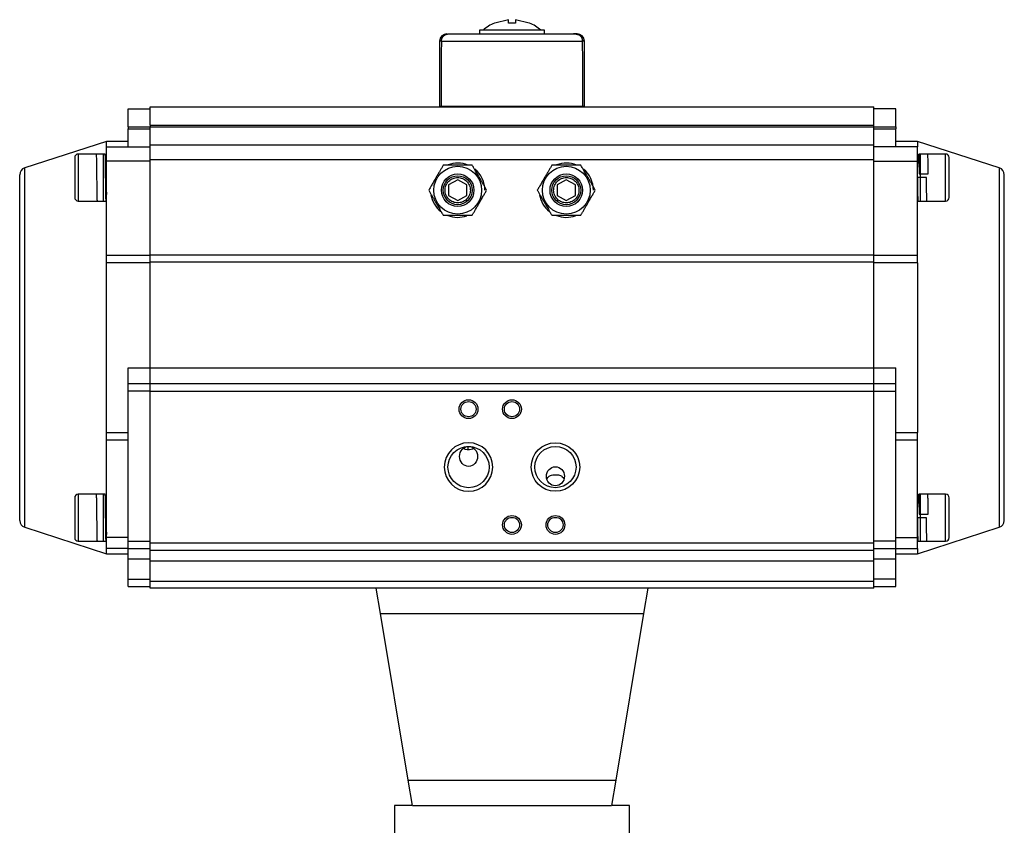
# Model space of a CAD drawing. Header units: millimetres. Extents: x 296 to 1495, y 17 to 1173.
# Tile 18 of 23: x 296 to 568, y 609 to 831. Entities that reach past the tile are written whole.
import ezdxf

# ---------------------------------------------------------------- set-up
doc = ezdxf.new("R2010")
doc.units = ezdxf.units.MM

msp = doc.modelspace()

# ---------------------------------------------------------------- linework, layer by layer
at = {"color": 7, "linetype": 'Continuous', "lineweight": 25}
for p, q in [((426.95, 830.53), (426.84, 830.53)), ((430.67, 831.45), (426.95, 830.53)), ((430.67, 830.53), (430.67, 831.45)), ((432.67, 831.45), (432.67, 830.53)), ((436.4, 830.53), (432.67, 831.45)), ((413.67, 827.53), (413.72, 827.53)), ((414.32, 827.53), (414.67, 827.53)), ((422.67, 828.53), (422.67, 827.53)), ((440.67, 828.53), (422.67, 828.53)), ((440.67, 827.53), (440.67, 828.53)), ((449.02, 827.53), (448.67, 827.53)), ((449.67, 827.53), (449.02, 827.53)), ((411.67, 825.53), (411.67, 807.53)), ((412.16, 825.53), (451.19, 825.53)), ((451.67, 807.53), (451.67, 825.53)), ((325.67, 806.83), (331.67, 806.83)), ((325.67, 801.83), (325.67, 806.83)), ((331.67, 807.33), (531.67, 807.33)), ((331.67, 802.33), (331.67, 807.33)), ((411.67, 807.53), (412.09, 807.53)), ((412.09, 807.53), (451.26, 807.53)), ((414.67, 807.53), (414.67, 807.33)), ((448.67, 807.33), (448.67, 807.53)), ((451.26, 807.53), (451.67, 807.53)), ((531.67, 802.33), (531.67, 807.33)), ((537.67, 806.83), (531.67, 806.83)), ((537.67, 801.83), (537.67, 806.83)), ((325.67, 801.83), (331.67, 801.83)), ((325.67, 801.83), (325.67, 801.33)), ((325.67, 796.33), (325.67, 801.33)), ((325.67, 801.33), (331.67, 801.33)), ((331.67, 802.33), (531.67, 802.33)), ((331.67, 802.33), (331.67, 801.83)), ((331.67, 801.83), (531.67, 801.83)), ((331.67, 796.83), (331.67, 801.83)), ((531.67, 801.83), (531.67, 802.33)), ((531.67, 796.83), (531.67, 801.83)), ((531.67, 801.83), (537.67, 801.83)), ((531.67, 801.33), (537.67, 801.33)), ((537.67, 801.83), (537.67, 801.33)), ((537.67, 796.33), (537.67, 801.33)), ((319.67, 797.83), (297.05, 790.48)), ((325.67, 797.83), (319.67, 797.83)), ((319.67, 796.33), (319.67, 797.83)), ((543.67, 797.83), (537.67, 797.83)), ((566.29, 790.48), (543.67, 797.83)), ((543.67, 797.83), (543.67, 796.33)), ((318.87, 794.33), (311.87, 794.33)), ((319.3, 794.33), (318.87, 794.33)), ((318.87, 787.83), (318.87, 794.33)), ((319.67, 796.33), (331.67, 796.33)), ((319.67, 792.33), (319.67, 796.33)), ((331.67, 796.83), (531.67, 796.83)), ((331.67, 792.83), (331.67, 796.83)), ((531.67, 792.83), (531.67, 796.83)), ((543.67, 796.33), (531.67, 796.33)), ((543.67, 792.33), (543.67, 796.33)), ((544.47, 794.33), (544.05, 794.33)), ((551.47, 794.33), (544.47, 794.33)), ((544.47, 794.33), (544.47, 781.33)), ((319.67, 791.83), (319.37, 791.83)), ((331.67, 792.33), (319.67, 792.33)), ((319.67, 766.36), (319.67, 792.33)), ((331.67, 792.83), (531.67, 792.83)), ((331.67, 766.47), (331.67, 792.83)), ((531.67, 766.47), (531.67, 792.83)), ((531.67, 792.33), (543.67, 792.33)), ((543.67, 766.36), (543.67, 792.33)), ((544.03, 791.83), (543.67, 791.83)), ((544.16, 788.83), (546.66, 788.83)), ((318.87, 781.33), (318.87, 787.83)), ((416.67, 787.22), (414.17, 785.77)), ((419.17, 785.77), (416.67, 787.22)), ((446.67, 787.22), (444.17, 785.77)), ((449.17, 785.77), (446.67, 787.22)), ((546.17, 787.83), (543.67, 787.83)), ((414.17, 785.77), (414.17, 782.89)), ((419.17, 782.89), (419.17, 785.77)), ((444.17, 785.77), (444.17, 782.89)), ((449.17, 782.89), (449.17, 785.77)), ((543.67, 783.83), (543.8, 783.83)), ((311.87, 781.33), (318.87, 781.33)), ((318.87, 781.33), (319.55, 781.33)), ((414.17, 782.89), (416.67, 781.44)), ((416.67, 781.44), (419.17, 782.89)), ((444.17, 782.89), (446.67, 781.44)), ((446.67, 781.44), (449.17, 782.89)), ((543.8, 781.33), (544.47, 781.33)), ((544.47, 781.33), (551.47, 781.33)), ((319.67, 764.3), (319.67, 766.36)), ((319.67, 766.36), (331.67, 766.36)), ((331.67, 766.47), (531.67, 766.47)), ((331.67, 764.42), (331.67, 766.47)), ((531.67, 764.42), (331.67, 764.42)), ((331.67, 735.22), (331.67, 764.42)), ((531.67, 764.42), (531.67, 766.47)), ((531.67, 766.36), (543.67, 766.36)), ((531.67, 735.22), (531.67, 764.42)), ((543.67, 764.3), (543.67, 766.36)), ((319.67, 717.36), (319.67, 764.3)), ((331.67, 764.3), (319.67, 764.3)), ((543.67, 764.3), (531.67, 764.3)), ((543.67, 764.3), (543.67, 717.36)), ((325.67, 735.22), (331.67, 735.22)), ((325.67, 730.83), (325.67, 735.22)), ((331.67, 735.22), (531.67, 735.22)), ((331.67, 730.83), (331.67, 735.22)), ((531.67, 730.83), (531.67, 735.22)), ((531.67, 735.22), (537.67, 735.22)), ((537.67, 730.83), (537.67, 735.22)), ((325.67, 728.83), (325.67, 730.83)), ((331.67, 730.83), (325.67, 730.83)), ((331.67, 728.83), (331.67, 730.83)), ((531.67, 730.83), (331.67, 730.83)), ((531.67, 728.83), (531.67, 730.83)), ((537.67, 730.83), (531.67, 730.83)), ((537.67, 728.83), (537.67, 730.83)), ((331.67, 728.83), (325.67, 728.83)), ((325.67, 687.33), (325.67, 728.83)), ((331.67, 728.83), (531.67, 728.83)), ((331.67, 686.83), (331.67, 728.83)), ((531.67, 686.83), (531.67, 728.83)), ((531.67, 728.83), (537.67, 728.83)), ((537.67, 687.33), (537.67, 728.83)), ((319.67, 717.36), (325.67, 717.36)), ((319.67, 715.3), (319.67, 717.36)), ((537.67, 717.36), (543.67, 717.36)), ((543.67, 715.3), (543.67, 717.36)), ((325.67, 715.3), (319.67, 715.3)), ((319.67, 688.33), (319.67, 715.3)), ((543.67, 715.3), (537.67, 715.3)), ((543.67, 688.33), (543.67, 715.3)), ((318.87, 700.33), (311.87, 700.33)), ((319.3, 700.33), (318.87, 700.33)), ((318.87, 693.83), (318.87, 700.33)), ((544.47, 700.33), (544.05, 700.33)), ((551.47, 700.33), (544.47, 700.33)), ((544.47, 700.33), (544.47, 687.33)), ((319.67, 697.83), (319.37, 697.83)), ((544.03, 697.83), (543.67, 697.83)), ((318.87, 687.33), (318.87, 693.83)), ((546.17, 693.83), (543.67, 693.83)), ((544.16, 694.83), (546.66, 694.83)), ((297.05, 691.18), (319.67, 683.83)), ((543.67, 683.83), (566.29, 691.18)), ((325.67, 688.33), (319.67, 688.33)), ((319.67, 685.33), (319.67, 688.33)), ((537.67, 688.33), (543.67, 688.33)), ((543.67, 689.83), (543.8, 689.83)), ((543.67, 685.33), (543.67, 688.33)), ((311.87, 687.33), (318.87, 687.33)), ((318.87, 687.33), (319.55, 687.33)), ((325.67, 685.33), (325.67, 687.33)), ((325.67, 687.33), (331.67, 687.33)), ((531.67, 686.83), (331.67, 686.83)), ((331.67, 684.83), (331.67, 686.83)), ((537.67, 687.33), (531.67, 687.33)), ((531.67, 684.83), (531.67, 686.83)), ((537.67, 685.33), (537.67, 687.33)), ((543.8, 687.33), (544.47, 687.33)), ((544.47, 687.33), (551.47, 687.33)), ((319.67, 683.83), (319.67, 685.33)), ((325.67, 685.33), (319.67, 685.33)), ((319.67, 683.83), (325.67, 683.83)), ((325.67, 685.33), (331.67, 685.33)), ((325.67, 682.33), (325.67, 685.33)), ((331.67, 684.83), (531.67, 684.83)), ((331.67, 681.83), (331.67, 684.83)), ((531.67, 685.33), (537.67, 685.33)), ((531.67, 681.83), (531.67, 684.83)), ((537.67, 685.33), (543.67, 685.33)), ((537.67, 682.33), (537.67, 685.33)), ((537.67, 683.83), (543.67, 683.83)), ((543.67, 685.33), (543.67, 683.83)), ((331.67, 682.33), (325.67, 682.33)), ((325.67, 676.83), (325.67, 682.33)), ((531.67, 681.83), (331.67, 681.83)), ((331.67, 676.33), (331.67, 681.83)), ((537.67, 682.33), (531.67, 682.33)), ((531.67, 676.33), (531.67, 681.83)), ((537.67, 676.83), (537.67, 682.33)), ((325.67, 676.83), (331.67, 676.83)), ((325.67, 674.83), (325.67, 676.83)), ((325.67, 674.83), (331.67, 674.83)), ((331.67, 676.33), (531.67, 676.33)), ((331.67, 674.33), (331.67, 676.33)), ((537.67, 676.83), (531.67, 676.83)), ((531.67, 674.33), (531.67, 676.33)), ((531.67, 674.83), (537.67, 674.83)), ((537.67, 674.83), (537.67, 676.83)), ((531.67, 674.33), (331.67, 674.33)), ((395.34, 667.33), (394.17, 674.33)), ((469.17, 674.33), (468.01, 667.33)), ((395.34, 667.33), (468.01, 667.33)), ((403.01, 621.33), (395.34, 667.33)), ((468.01, 667.33), (460.34, 621.33)), ((403.01, 621.33), (460.34, 621.33)), ((404.17, 614.33), (403.01, 621.33)), ((460.34, 621.33), (459.17, 614.33)), ((399.17, 614.33), (399.17, 603.33)), ((404.17, 614.33), (459.17, 614.33)), ((464.17, 603.33), (464.17, 614.33))]:
    msp.add_line(p, q, dxfattribs=at)
at = {"color": 8, "linetype": 'Continuous', "lineweight": 25}
for p, q in [((412.16, 825.53), (411.67, 825.53)), ((451.67, 825.53), (451.19, 825.53)), ((311.87, 794.33), (311.87, 787.83)), ((551.47, 781.33), (551.47, 794.33)), ((297.05, 691.18), (297.05, 790.48)), ((566.29, 790.48), (566.29, 691.18)), ((311.87, 787.83), (311.87, 781.33)), ((419.47, 713.52), (419.47, 712.59)), ((419.6, 712.57), (419.6, 713.53)), ((311.87, 700.33), (311.87, 693.83)), ((551.47, 687.33), (551.47, 700.33)), ((311.87, 693.83), (311.87, 687.33))]:
    msp.add_line(p, q, dxfattribs=at)
at = {"color": 7, "linetype": 'Continuous', "lineweight": 25}
for centre, radius in [((416.67, 784.33), 6.6), ((416.67, 784.33), 4.5), ((446.67, 784.33), 6.6), ((446.67, 784.33), 4.5), ((416.67, 784.33), 4), ((446.67, 784.33), 4), ((419.67, 723.83), 2.6), ((431.67, 723.83), 2.6), ((419.67, 723.83), 2.1), ((431.67, 723.83), 2.1), ((419.67, 707.83), 5.7), ((443.67, 707.83), 6.7), ((443.67, 707.83), 5.7), ((431.67, 691.83), 2.6), ((431.67, 691.83), 2.1), ((443.67, 691.83), 2.6), ((443.67, 691.83), 2.1)]:
    msp.add_circle(centre, radius, dxfattribs=at)
for centre, radius, start, end in [((431.67, 819.36), 12.17, 113.4084, 131.1285), ((431.67, 819.36), 12.17, 48.8919, 66.6037), ((413.67, 825.53), 2, 90, 180), ((449.67, 825.53), 2, 0, 90), ((311.87, 793.33), 1, 90, 180), ((551.47, 793.33), 1, 0, 90), ((416.67, 784.33), 7.5, 67.9062, 110.8079), ((446.67, 784.33), 7.5, 67.9062, 110.8079), ((297.67, 788.58), 2, 108, 180), ((416.67, 784.33), 7.5, 0, 50.6672), ((446.67, 784.33), 7.5, 0, 50.6672), ((565.67, 788.58), 2, 0, 72), ((311.87, 782.33), 1, 180, 270), ((416.67, 784.33), 7.5, 189.8654, 231.635), ((446.67, 784.33), 7.5, 189.8654, 231.635), ((551.47, 782.33), 1, 270, 0), ((416.67, 784.33), 7.5, 248.9396, 289.653), ((446.67, 784.33), 7.5, 248.9396, 289.653), ((419.67, 707.83), 6.7, 0, 180), ((419.67, 707.83), 6.7, 180, 0), ((311.87, 699.33), 1, 90, 180), ((551.47, 699.33), 1, 0, 90), ((297.67, 693.08), 2, 180, 252), ((565.67, 693.08), 2, 288, 0), ((311.87, 688.33), 1, 180, 270), ((551.47, 688.33), 1, 270, 0)]:
    msp.add_arc(centre, radius, start, end, dxfattribs=at)
for major_axis, start_param, end_param in [((-3.47, 1145.8), 1.175653, 1.192615), ((3.47, 1145.8), 5.090571, 5.107532), ((3.47, 1145.8), 5.090571, 5.107532)]:
    msp.add_ellipse((431.67, 384.52), major_axis=major_axis, ratio=0.01719, start_param=start_param, end_param=end_param, dxfattribs=at)
for centre, major_axis, ratio in [((419.67, 710.77), (0, -2.76), 0.906308), ((443.67, 705.27), (0, 2.63), 0.951057)]:
    msp.add_ellipse(centre, major_axis=major_axis, ratio=ratio, dxfattribs=at)
for points, knots in [([(432.67, 830.53), (432.41, 830.53), (431.87, 830.53), (431.2, 830.53), (430.8, 830.53), (430.67, 830.53)], [0, 0, 0, 0, 0.398614, 0.808789, 1, 1, 1, 1]), ([(436.5, 830.53), (436.5, 830.53), (436.54, 830.53), (436.47, 830.53), (436.4, 830.53)], [0, 0, 0, 0, 0.006612, 1, 1, 1, 1]), ([(412.16, 825.53), (412.16, 825.63), (412.17, 825.85), (412.26, 826.16), (412.39, 826.45), (412.57, 826.71), (412.79, 826.95), (413.05, 827.16), (413.35, 827.33), (413.67, 827.45), (414, 827.52), (414.21, 827.53), (414.32, 827.53)], [0, 0, 0, 0, 0.095244, 0.193348, 0.288568, 0.386386, 0.484919, 0.585933, 0.691996, 0.800694, 0.899414, 1, 1, 1, 1]), ([(412.16, 825.53), (412.18, 825.74), (412.22, 826.17), (412.55, 826.74), (413.04, 827.19), (413.66, 827.48), (414.11, 827.51), (414.32, 827.53)], [0, 0, 0, 0, 0.193232, 0.386222, 0.585772, 0.800544, 1, 1, 1, 1]), ([(414.32, 827.53), (414.61, 827.53), (415.2, 827.53), (416.63, 827.53), (418.47, 827.53), (420.72, 827.53), (423.27, 827.53), (426.02, 827.53), (428.84, 827.53), (431.67, 827.53), (434.5, 827.53), (437.33, 827.53), (440.07, 827.53), (442.63, 827.53), (444.87, 827.53), (446.72, 827.53), (448.15, 827.53), (448.73, 827.53), (449.02, 827.53)], [0, 0, 0, 0, 0.059594, 0.121611, 0.185355, 0.25, 0.314645, 0.378389, 0.440406, 0.5, 0.559594, 0.621611, 0.685355, 0.75, 0.814645, 0.878389, 0.940406, 1, 1, 1, 1]), ([(451.19, 825.53), (451.18, 825.63), (451.17, 825.85), (451.09, 826.16), (450.96, 826.45), (450.78, 826.71), (450.56, 826.95), (450.3, 827.16), (450, 827.33), (449.68, 827.45), (449.35, 827.52), (449.13, 827.53), (449.02, 827.53)], [0, 0, 0, 0, 0.095244, 0.193348, 0.288568, 0.386386, 0.484919, 0.585933, 0.691996, 0.800694, 0.899414, 1, 1, 1, 1]), ([(449.02, 827.53), (449.29, 827.5), (449.81, 827.45), (450.5, 827.05), (450.98, 826.47), (451.17, 825.92), (451.18, 825.61), (451.19, 825.53)], [0, 0, 0, 0, 0.243306, 0.487111, 0.71605, 0.924701, 1, 1, 1, 1]), ([(316.8, 794.26), (316.8, 794.27), (316.82, 794.37), (316.84, 793.61), (316.87, 792.08), (316.9, 789.83), (316.93, 787.32), (316.96, 784.87), (316.99, 782.87), (317.02, 781.56), (317.04, 781.43), (317.05, 781.37)], [0, 0, 0, 0, 0.018896, 0.143047, 0.267078, 0.391192, 0.515259, 0.639327, 0.763441, 0.887472, 1, 1, 1, 1]), ([(319.55, 781.37), (319.54, 781.43), (319.52, 781.56), (319.49, 782.87), (319.46, 784.87), (319.43, 787.32), (319.4, 789.83), (319.37, 792.08), (319.34, 793.62), (319.31, 794.38), (319.3, 794.26), (319.3, 794.23)], [0, 0, 0, 0, 0.110369, 0.232076, 0.353865, 0.475608, 0.597351, 0.71914, 0.840847, 0.962672, 1, 1, 1, 1]), ([(543.98, 791.82), (543.98, 791.87), (543.99, 792.64), (544.01, 793.68), (544.03, 794.08), (544.04, 794.29)], [0, 0, 0, 0, 0.031713, 0.515622, 1, 1, 1, 1]), ([(310.87, 793.33), (310.87, 793.26), (310.87, 793.14), (310.87, 792.46), (310.87, 791.75), (310.87, 790.87), (310.87, 789.59), (310.87, 788.52), (310.87, 787.83)], [0, 0, 0, 0, 0.239457, 0.368361, 0.5, 0.631639, 0.760543, 1, 1, 1, 1]), ([(544.05, 794.23), (544.05, 794.22), (544.07, 794.2), (544.1, 793.11), (544.13, 791.25), (544.15, 789.64), (544.16, 788.83)], [0, 0, 0, 0, 0.187566, 0.458573, 0.728914, 1, 1, 1, 1]), ([(544.05, 791.8), (544.05, 791.81), (544.06, 791.88), (544.08, 791.58), (544.1, 790.92), (544.13, 789.92), (544.15, 789.17), (544.15, 788.83)], [0, 0, 0, 0, 0.032416, 0.281622, 0.543965, 0.796095, 1, 1, 1, 1]), ([(546.66, 788.83), (546.65, 789.64), (546.63, 791.25), (546.6, 793.11), (546.57, 794.2), (546.55, 794.22), (546.55, 794.23)], [0, 0, 0, 0, 0.27106, 0.541375, 0.812356, 1, 1, 1, 1]), ([(552.47, 787.83), (552.47, 788.52), (552.47, 789.59), (552.47, 790.87), (552.47, 791.75), (552.47, 792.46), (552.47, 793.14), (552.47, 793.26), (552.47, 793.33)], [0, 0, 0, 0, 0.239457, 0.368361, 0.5, 0.631639, 0.760543, 1, 1, 1, 1]), ([(412.67, 791.26), (412.54, 791.02), (412.27, 790.55), (411.84, 789.81), (411.39, 789.04), (410.87, 788.13), (410.27, 787.1), (409.68, 786.07), (409.14, 785.14), (408.83, 784.6), (408.67, 784.33)], [0, 0, 0, 0, 0.10779, 0.216176, 0.327323, 0.439971, 0.593501, 0.752161, 0.875513, 1, 1, 1, 1]), ([(420.67, 791.26), (420.4, 791.26), (419.86, 791.26), (419, 791.26), (418.11, 791.26), (417.32, 791.26), (416.42, 791.26), (415.41, 791.26), (414.33, 791.26), (413.42, 791.26), (412.92, 791.26), (412.67, 791.26)], [0, 0, 0, 0, 0.107778, 0.216153, 0.327289, 0.439925, 0.500088, 0.649236, 0.802686, 0.90109, 1, 1, 1, 1]), ([(424.67, 784.33), (424.54, 784.56), (424.27, 785.03), (423.84, 785.78), (423.39, 786.55), (422.87, 787.46), (422.27, 788.49), (421.68, 789.52), (421.14, 790.45), (420.83, 790.99), (420.67, 791.26)], [0, 0, 0, 0, 0.10779, 0.216176, 0.327323, 0.439971, 0.593501, 0.752161, 0.875513, 1, 1, 1, 1]), ([(442.67, 791.26), (442.54, 791.02), (442.27, 790.55), (441.84, 789.81), (441.39, 789.04), (440.87, 788.13), (440.27, 787.1), (439.68, 786.07), (439.14, 785.14), (438.83, 784.6), (438.67, 784.33)], [0, 0, 0, 0, 0.10779, 0.216176, 0.327323, 0.439971, 0.593501, 0.752161, 0.875513, 1, 1, 1, 1]), ([(450.67, 791.26), (450.12, 791.26), (449.01, 791.26), (447.63, 791.26), (446, 791.26), (444.43, 791.26), (443.17, 791.26), (442.67, 791.26)], [0, 0, 0, 0, 0.216359, 0.440115, 0.500381, 0.802468, 1, 1, 1, 1]), ([(454.67, 784.33), (454.54, 784.56), (454.27, 785.03), (453.84, 785.78), (453.39, 786.55), (452.87, 787.46), (452.27, 788.49), (451.68, 789.52), (451.14, 790.45), (450.83, 790.99), (450.67, 791.26)], [0, 0, 0, 0, 0.10779, 0.216176, 0.327323, 0.439971, 0.593501, 0.752161, 0.875513, 1, 1, 1, 1]), ([(295.67, 693.08), (295.67, 693.15), (295.67, 693.29), (295.67, 694.43), (295.67, 696.17), (295.67, 698.36), (295.67, 700.81), (295.67, 703.7), (295.67, 707.01), (295.67, 710.67), (295.67, 714.63), (295.67, 718.83), (295.67, 723.63), (295.67, 729.04), (295.67, 734.95), (295.67, 740.83), (295.67, 746.71), (295.67, 752.62), (295.67, 758.03), (295.67, 762.83), (295.67, 767.03), (295.67, 770.99), (295.67, 774.65), (295.67, 777.96), (295.67, 780.85), (295.67, 783.3), (295.67, 785.49), (295.67, 787.22), (295.67, 788.37), (295.67, 788.51), (295.67, 788.58)], [0, 0, 0, 0, 0.0388157, 0.0788318, 0.1199757, 0.1521378, 0.1843034, 0.2171499, 0.25, 0.2828465, 0.3156965, 0.3478587, 0.3800243, 0.421165, 0.4611835, 0.5, 0.5388133, 0.5788319, 0.6199757, 0.6521378, 0.6843034, 0.7171499, 0.75, 0.7828465, 0.8156966, 0.8478587, 0.8800243, 0.921165, 0.9611828, 1, 1, 1, 1]), ([(310.87, 787.83), (310.87, 787.14), (310.87, 786.07), (310.87, 784.79), (310.87, 783.91), (310.87, 783.2), (310.87, 782.52), (310.87, 782.4), (310.87, 782.33)], [0, 0, 0, 0, 0.239457, 0.368361, 0.5, 0.631639, 0.760543, 1, 1, 1, 1]), ([(413.17, 784.33), (413.22, 784.77), (413.29, 785.45), (413.73, 786.27), (414.18, 786.82), (414.74, 787.28), (415.55, 787.7), (416.67, 787.91), (417.79, 787.7), (418.61, 787.28), (419.16, 786.82), (419.62, 786.27), (420.05, 785.45), (420.13, 784.77), (420.17, 784.33)], [0, 0, 0, 0, 0.1197215, 0.1848363, 0.25, 0.3151148, 0.3802785, 0.5, 0.6197215, 0.6848363, 0.75, 0.8151148, 0.8802785, 1, 1, 1, 1]), ([(443.17, 784.33), (443.22, 784.77), (443.29, 785.45), (443.73, 786.27), (444.18, 786.82), (444.74, 787.28), (445.55, 787.7), (446.67, 787.91), (447.79, 787.7), (448.61, 787.28), (449.16, 786.82), (449.62, 786.27), (450.05, 785.45), (450.13, 784.77), (450.17, 784.33)], [0, 0, 0, 0, 0.119721, 0.184836, 0.25, 0.315115, 0.380279, 0.5, 0.619721, 0.684836, 0.75, 0.815115, 0.880279, 1, 1, 1, 1]), ([(543.67, 787.83), (543.68, 787), (543.7, 785.35), (543.73, 783.19), (543.76, 781.83), (543.79, 781.2), (543.8, 781.36), (543.8, 781.37)], [0, 0, 0, 0, 0.244553, 0.488434, 0.732916, 0.977015, 1, 1, 1, 1]), ([(546.3, 781.37), (546.3, 781.36), (546.29, 781.2), (546.26, 781.83), (546.23, 783.19), (546.2, 785.35), (546.18, 787), (546.17, 787.83)], [0, 0, 0, 0, 0.022884, 0.267008, 0.511515, 0.755422, 1, 1, 1, 1]), ([(552.47, 782.33), (552.47, 782.4), (552.47, 782.52), (552.47, 783.2), (552.47, 783.91), (552.47, 784.79), (552.47, 786.07), (552.47, 787.14), (552.47, 787.83)], [0, 0, 0, 0, 0.2394568, 0.3683607, 0.5, 0.6316393, 0.7605432, 1, 1, 1, 1]), ([(567.67, 693.08), (567.67, 693.15), (567.67, 693.29), (567.67, 694.43), (567.67, 696.17), (567.67, 698.36), (567.67, 700.81), (567.67, 703.7), (567.67, 707.01), (567.67, 710.67), (567.67, 714.63), (567.67, 718.83), (567.67, 723.63), (567.67, 729.04), (567.67, 734.95), (567.67, 740.83), (567.67, 746.71), (567.67, 752.62), (567.67, 758.03), (567.67, 762.83), (567.67, 767.03), (567.67, 770.99), (567.67, 774.65), (567.67, 777.96), (567.67, 780.85), (567.67, 783.3), (567.67, 785.49), (567.67, 787.22), (567.67, 788.37), (567.67, 788.51), (567.67, 788.58)], [0, 0, 0, 0, 0.0388157, 0.0788318, 0.1199757, 0.1521378, 0.1843034, 0.2171499, 0.25, 0.2828465, 0.3156965, 0.3478587, 0.3800243, 0.421165, 0.4611835, 0.5, 0.5388133, 0.5788319, 0.6199757, 0.6521378, 0.6843034, 0.7171499, 0.75, 0.7828465, 0.8156966, 0.8478587, 0.8800243, 0.921165, 0.9611828, 1, 1, 1, 1]), ([(319.62, 783.83), (319.62, 783.66), (319.6, 782.78), (319.58, 781.74), (319.56, 781.47), (319.55, 781.34)], [0, 0, 0, 0, 0.108238, 0.554468, 1, 1, 1, 1]), ([(408.67, 784.33), (408.81, 784.1), (409.08, 783.62), (409.51, 782.88), (409.96, 782.11), (410.48, 781.2), (411.07, 780.17), (411.67, 779.14), (412.2, 778.21), (412.52, 777.67), (412.67, 777.4)], [0, 0, 0, 0, 0.10779, 0.216176, 0.327323, 0.439971, 0.593501, 0.752161, 0.875513, 1, 1, 1, 1]), ([(420.17, 784.33), (420.13, 783.89), (420.05, 783.21), (419.62, 782.39), (419.16, 781.84), (418.61, 781.38), (417.79, 780.96), (416.67, 780.74), (415.55, 780.96), (414.74, 781.38), (414.18, 781.84), (413.73, 782.39), (413.29, 783.21), (413.22, 783.89), (413.17, 784.33)], [0, 0, 0, 0, 0.119721, 0.184836, 0.25, 0.315115, 0.380279, 0.5, 0.619721, 0.684836, 0.75, 0.815115, 0.880279, 1, 1, 1, 1]), ([(420.67, 777.4), (420.81, 777.64), (421.08, 778.11), (421.51, 778.85), (421.96, 779.62), (422.48, 780.53), (423.07, 781.56), (423.67, 782.59), (424.2, 783.52), (424.52, 784.06), (424.67, 784.33)], [0, 0, 0, 0, 0.10779, 0.216176, 0.327323, 0.439971, 0.593501, 0.752161, 0.875513, 1, 1, 1, 1]), ([(438.67, 784.33), (438.81, 784.1), (439.08, 783.62), (439.51, 782.88), (439.96, 782.11), (440.48, 781.2), (441.07, 780.17), (441.67, 779.14), (442.2, 778.21), (442.52, 777.67), (442.67, 777.4)], [0, 0, 0, 0, 0.10779, 0.216176, 0.327323, 0.439971, 0.593501, 0.752161, 0.875513, 1, 1, 1, 1]), ([(450.17, 784.33), (450.13, 783.89), (450.05, 783.21), (449.62, 782.39), (449.16, 781.84), (448.61, 781.38), (447.79, 780.96), (446.67, 780.74), (445.55, 780.96), (444.74, 781.38), (444.18, 781.84), (443.73, 782.39), (443.29, 783.21), (443.22, 783.89), (443.17, 784.33)], [0, 0, 0, 0, 0.119721, 0.184836, 0.25, 0.315115, 0.380279, 0.5, 0.619721, 0.684836, 0.75, 0.815115, 0.880279, 1, 1, 1, 1]), ([(450.67, 777.4), (450.81, 777.64), (451.08, 778.11), (451.51, 778.85), (451.96, 779.62), (452.48, 780.53), (453.07, 781.56), (453.67, 782.59), (454.2, 783.52), (454.52, 784.06), (454.67, 784.33)], [0, 0, 0, 0, 0.10779, 0.216176, 0.327323, 0.439971, 0.593501, 0.752161, 0.875513, 1, 1, 1, 1]), ([(412.67, 777.4), (412.94, 777.4), (413.49, 777.4), (414.34, 777.4), (415.24, 777.4), (416.02, 777.4), (416.92, 777.4), (417.93, 777.4), (419.01, 777.4), (419.93, 777.4), (420.42, 777.4), (420.67, 777.4)], [0, 0, 0, 0, 0.107778, 0.216153, 0.327289, 0.439925, 0.500088, 0.649236, 0.802686, 0.90109, 1, 1, 1, 1]), ([(442.67, 777.4), (443.22, 777.4), (444.33, 777.4), (445.72, 777.4), (447.34, 777.4), (448.91, 777.4), (450.17, 777.4), (450.67, 777.4)], [0, 0, 0, 0, 0.216359, 0.440115, 0.500381, 0.802468, 1, 1, 1, 1]), ([(421.08, 712.97), (420.97, 712.9), (420.64, 712.68), (420.12, 712.58), (419.48, 712.55), (418.88, 712.62), (418.45, 712.85), (418.26, 712.96)], [0, 0, 0, 0, 0.1357757, 0.4142681, 0.5002068, 0.7766222, 1, 1, 1, 1]), ([(441.41, 704.69), (441.5, 704.84), (441.73, 705.17), (442.25, 705.5), (442.86, 705.67), (443.37, 705.72), (443.79, 705.72), (444.27, 705.7), (444.95, 705.56), (445.54, 705.22), (445.91, 704.85), (445.99, 704.6), (445.99, 704.58)], [0, 0, 0, 0, 0.102196, 0.237736, 0.374406, 0.459905, 0.488781, 0.572582, 0.689383, 0.858298, 0.991244, 1, 1, 1, 1]), ([(310.87, 699.33), (310.87, 699.26), (310.87, 699.14), (310.87, 698.46), (310.87, 697.75), (310.87, 696.87), (310.87, 695.59), (310.87, 694.52), (310.87, 693.83)], [0, 0, 0, 0, 0.239457, 0.368361, 0.5, 0.631639, 0.760543, 1, 1, 1, 1]), ([(316.8, 700.26), (316.8, 700.27), (316.82, 700.37), (316.84, 699.61), (316.87, 698.08), (316.9, 695.83), (316.93, 693.32), (316.96, 690.87), (316.99, 688.87), (317.02, 687.56), (317.04, 687.43), (317.05, 687.37)], [0, 0, 0, 0, 0.018896, 0.143047, 0.267078, 0.391192, 0.515259, 0.639327, 0.763441, 0.887472, 1, 1, 1, 1]), ([(319.55, 687.37), (319.54, 687.43), (319.52, 687.56), (319.49, 688.87), (319.46, 690.87), (319.43, 693.32), (319.4, 695.83), (319.37, 698.08), (319.34, 699.62), (319.31, 700.38), (319.3, 700.26), (319.3, 700.23)], [0, 0, 0, 0, 0.1103686, 0.2320758, 0.3538647, 0.475608, 0.5973512, 0.7191402, 0.8408474, 0.9626723, 1, 1, 1, 1]), ([(543.98, 697.82), (543.98, 697.87), (543.99, 698.65), (544.01, 699.63), (544.04, 700.46), (544.07, 700.24), (544.1, 699.13), (544.13, 697.24), (544.15, 695.63), (544.16, 694.83)], [0, 0, 0, 0, 0.010801, 0.175609, 0.340576, 0.505328, 0.670338, 0.834942, 1, 1, 1, 1]), ([(546.66, 694.83), (546.65, 695.64), (546.63, 697.25), (546.6, 699.11), (546.57, 700.2), (546.55, 700.22), (546.55, 700.23)], [0, 0, 0, 0, 0.27106, 0.541375, 0.812356, 1, 1, 1, 1]), ([(552.47, 693.83), (552.47, 694.52), (552.47, 695.59), (552.47, 696.87), (552.47, 697.75), (552.47, 698.46), (552.47, 699.14), (552.47, 699.26), (552.47, 699.33)], [0, 0, 0, 0, 0.239457, 0.368361, 0.5, 0.631639, 0.760543, 1, 1, 1, 1]), ([(544.05, 697.8), (544.05, 697.81), (544.06, 697.88), (544.08, 697.58), (544.1, 696.92), (544.13, 695.92), (544.15, 695.17), (544.15, 694.83)], [0, 0, 0, 0, 0.032416, 0.281622, 0.543965, 0.796095, 1, 1, 1, 1]), ([(310.87, 693.83), (310.87, 693.14), (310.87, 692.07), (310.87, 690.79), (310.87, 689.91), (310.87, 689.2), (310.87, 688.52), (310.87, 688.4), (310.87, 688.33)], [0, 0, 0, 0, 0.239457, 0.368361, 0.5, 0.631639, 0.760543, 1, 1, 1, 1]), ([(543.67, 693.83), (543.68, 693), (543.7, 691.35), (543.73, 689.19), (543.76, 687.83), (543.79, 687.2), (543.8, 687.36), (543.8, 687.37)], [0, 0, 0, 0, 0.244553, 0.488434, 0.732916, 0.977015, 1, 1, 1, 1]), ([(546.3, 687.37), (546.3, 687.36), (546.29, 687.2), (546.26, 687.83), (546.23, 689.19), (546.2, 691.35), (546.18, 693), (546.17, 693.83)], [0, 0, 0, 0, 0.022884, 0.267008, 0.511515, 0.755422, 1, 1, 1, 1]), ([(552.47, 688.33), (552.47, 688.4), (552.47, 688.52), (552.47, 689.2), (552.47, 689.91), (552.47, 690.79), (552.47, 692.07), (552.47, 693.14), (552.47, 693.83)], [0, 0, 0, 0, 0.239457, 0.368361, 0.5, 0.631639, 0.760543, 1, 1, 1, 1]), ([(319.62, 689.83), (319.62, 689.66), (319.6, 688.78), (319.58, 687.74), (319.56, 687.47), (319.55, 687.34)], [0, 0, 0, 0, 0.108238, 0.554468, 1, 1, 1, 1]), ([(404, 614.33), (403.16, 614.33), (401.26, 614.33), (399.55, 614.33), (399.3, 614.33), (399.17, 614.33)], [0, 0, 0, 0, 0.281305, 0.640652, 1, 1, 1, 1]), ([(464.17, 614.33), (464.05, 614.33), (463.79, 614.33), (462.09, 614.33), (460.18, 614.33), (459.35, 614.33)], [0, 0, 0, 0, 0.359348, 0.718695, 1, 1, 1, 1])]:
    msp.add_open_spline(points, degree=3, knots=knots, dxfattribs=at)

doc.saveas('drawing.dxf')
